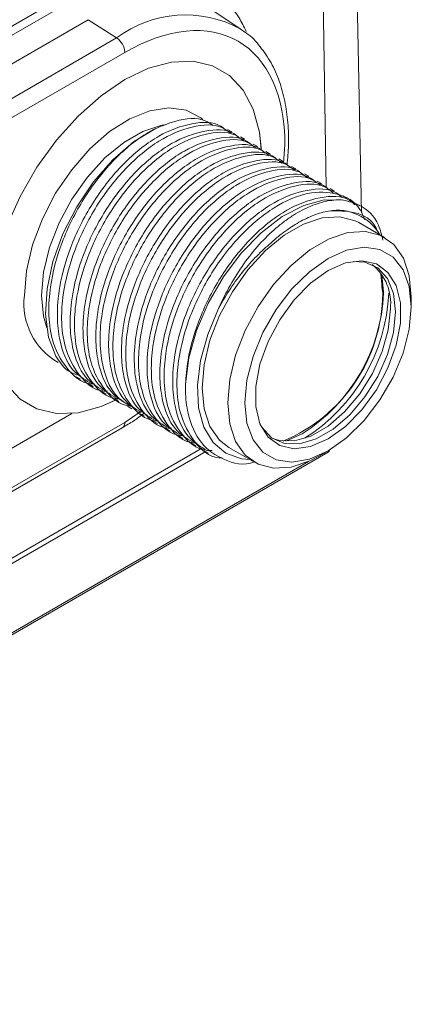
# Model space of a CAD drawing. Header units: millimetres. Extents: x 0 to 420, y 0 to 297.
# Tile 85 of 91: x 385 to 393, y 196 to 216. Entities that reach past the tile are written whole.
import ezdxf

# ---------------------------------------------------------------- set-up
doc = ezdxf.new("R2010")
doc.units = ezdxf.units.MM

msp = doc.modelspace()

# ---------------------------------------------------------------- linework, layer by layer
at = {"color": 7, "linetype": 'Continuous', "lineweight": 15}
for p, q in [((392.05447299, 211.95592001), (391.87284641, 220.45155308)), ((371.41467132, 208.08685448), (391.21366444, 219.51656992)), ((386.14298763, 216.39940999), (376.49098, 210.82742459)), ((389.5439222, 215.7660266), (388.97399144, 216.14573185)), ((386.39423553, 215.95392399), (376.7422279, 210.38193858)), ((386.39423553, 215.95392399), (386.98476556, 215.57728258)), ((389.5439222, 215.7660266), (389.65512666, 215.68510292)), ((386.98476556, 215.57728258), (377.33275793, 210.00529718)), ((377.50028112, 209.70473538), (387.15228875, 215.27672078)), ((389.36809082, 213.63249907), (389.27967727, 213.68353913)), ((389.63325245, 213.47942452), (389.54484416, 213.53046154)), ((389.89841934, 213.32634693), (389.81001106, 213.37738395)), ((390.16358624, 213.17326934), (390.07517269, 213.2243094)), ((390.42874787, 213.02019479), (390.34033959, 213.07123181)), ((390.69391477, 212.8671172), (390.60550648, 212.91815421)), ((390.95908167, 212.71403961), (390.87066811, 212.76507966)), ((391.22424329, 212.56096506), (391.13583501, 212.61200207)), ((391.48941019, 212.40788747), (391.40100191, 212.45892448)), ((391.75457709, 212.25480987), (391.66616354, 212.30584993)), ((392.01974925, 212.10172924), (391.93133044, 212.15277234)), ((392.52643867, 211.44838597), (391.99611014, 211.75453811)), ((392.47564645, 210.45612139), (392.47670539, 210.35323654)), ((392.50862109, 210.29446791), (392.50847357, 210.32009248)), ((393.08314585, 210.01382971), (393.08314585, 210.21792911)), ((386.14742358, 208.56373624), (386.23575284, 208.51274485)), ((386.41250619, 208.41070731), (386.50091974, 208.35966726)), ((386.67767308, 208.25762972), (386.76608137, 208.20659271)), ((386.94283998, 208.10455213), (387.03124827, 208.05351512)), ((387.20800161, 207.95147758), (387.29640989, 207.90044057)), ((382.81059437, 205.93027827), (386.05622834, 207.80394288)), ((387.47316851, 207.79839999), (387.56157679, 207.74736297)), ((383.31987054, 205.32159241), (387.10050081, 207.5041038)), ((387.10050081, 207.5041038), (387.10346162, 207.50589269)), ((387.73833014, 207.64532544), (387.82674369, 207.59428538)), ((388.00349703, 207.49224785), (388.09190532, 207.44121083)), ((388.26866393, 207.33917026), (388.35707222, 207.28813324)), ((383.39050866, 203.98875242), (388.7629411, 207.09019165)), ((388.53382556, 207.18609571), (388.62223911, 207.13505565)), ((389.30882708, 207.09952238), (389.83915561, 206.79337024)), ((371.5647141, 195.57431557), (391.36370722, 207.00403101)), ((388.79899246, 207.03301811), (388.88740074, 206.9819811)), ((391.18310797, 206.92660195), (391.35985078, 207.02867266))]:
    msp.add_line(p, q, dxfattribs=at)
at = {"color": 8, "linetype": 'Continuous', "lineweight": 15}
for p, q in [((391.21366444, 219.51656992), (391.31908951, 212.48120604)), ((390.46818678, 213.36187131), (390.43959015, 212.98544486)), ((392.50847357, 210.32009248), (392.47260661, 210.6731453)), ((387.46858504, 207.83467045), (387.15228875, 207.61856745)), ((383.29192718, 205.39002816), (387.15228875, 207.61856745)), ((390.48357565, 207.22767154), (390.82410638, 207.38274055)), ((383.36502562, 203.85772328), (388.83218837, 207.01384916)), ((390.95765921, 206.81191108), (381.92170679, 201.59556678))]:
    msp.add_line(p, q, dxfattribs=at)
at = {"color": 7, "linetype": 'Continuous', "lineweight": 15, "flags": 128}
for points in [[(384.7027982, 211.66666218), (384.98558775, 212.29628371), (385.33421068, 212.90011632), (385.73807759, 213.45981258), (386.18491321, 213.95837575), (386.66114098, 214.38064956), (387.15228875, 214.7138079), (387.64344178, 214.94771974), (388.11966955, 215.07528681), (388.56650517, 215.09262907), (388.97036681, 214.99922458), (389.31898974, 214.79790342), (389.60177929, 214.49478376), (389.81014277, 214.09908015), (389.93774762, 213.62281461), (389.9758273, 213.26959123)], [(389.97399918, 213.3015278), (389.93774762, 213.62281461), (389.81014277, 214.09908015), (389.60177929, 214.49478376), (389.31898974, 214.79790342), (388.97036681, 214.99922458), (388.56650517, 215.09262907), (388.11966955, 215.07528681), (387.64344178, 214.94771974), (387.15228875, 214.7138079), (386.66114098, 214.38064956), (386.18491321, 213.95837575), (385.73807759, 213.45981258), (385.33421068, 212.90011632), (384.98558775, 212.29628371), (384.7027982, 211.66666218)], [(385.72862089, 208.99211431), (385.57607037, 209.3851906), (385.51352971, 209.85634581), (385.5437332, 210.38497115), (385.66535847, 210.94793346), (385.87308975, 211.52060945), (386.15783912, 212.07794423), (386.50714167, 212.59554334), (386.90572441, 213.05077986), (387.33613857, 213.42371914), (387.77956029, 213.69805559)], [(388.41057237, 208.40945948), (388.48061517, 208.95409948), (388.6396563, 209.52239368), (388.88079422, 210.08964899), (389.19354491, 210.63121524), (389.56431601, 211.12355583), (389.97699161, 211.54527287), (390.41364876, 211.87805), (390.85531086, 212.10742196), (391.28277473, 212.22341024), (391.67746943, 212.22098231)], [(389.30882708, 207.09952238), (389.11505694, 207.24963769), (388.91641358, 207.53226563), (388.79365035, 207.89770695), (388.75211989, 208.32998533), (388.79365035, 208.81020766), (388.91641358, 209.31739447), (389.11505694, 209.82937116), (389.38088765, 210.32376269), (389.70229425, 210.77896083), (390.0652313, 211.17507319), (390.45383051, 211.49479312), (390.85111198, 211.72413882), (391.23971119, 211.85308599), (391.60264297, 211.87600879), (391.92405484, 211.79190185), (391.99611014, 211.75453811)], [(391.18310797, 206.92660195), (390.98415904, 206.82377257), (390.59555983, 206.69482541), (390.23262278, 206.67189957), (389.91121618, 206.75601563), (389.64538547, 206.94348555), (389.44674211, 207.22611349), (389.32397887, 207.59155481), (389.28244842, 208.02383319), (389.32397887, 208.50405552), (389.44674211, 209.01124233), (389.64538547, 209.52321902), (389.91121618, 210.01761055), (390.23262278, 210.47280869), (390.59555983, 210.86892104), (390.98415904, 211.18864097), (391.3814405, 211.41798668), (391.77003971, 211.54693385), (392.13297149, 211.56985665), (392.45438336, 211.48574971), (392.72021407, 211.29827979), (392.91885217, 211.01564881), (393.04162067, 210.65020445), (393.08314585, 210.21792911), (393.08314585, 210.21792911)], [(389.63600253, 208.02383623), (389.67921358, 208.49166894), (389.80668673, 208.98593353), (390.01203144, 209.4818547), (390.28494282, 209.95455107), (390.61174422, 210.380334), (390.9760405, 210.73783905), (391.35957156, 211.00914535), (391.74310261, 211.18065458), (392.10740416, 211.24376011), (392.43420556, 211.19529404), (392.70711694, 211.03769444), (392.91245638, 210.77885619), (393.0399348, 210.431772), (393.08314585, 210.01382971), (393.0399348, 209.54599699), (392.91245638, 209.05172329), (392.70711694, 208.55580516), (392.43420556, 208.08310878), (392.10740416, 207.65733194), (391.74310261, 207.29981776), (391.35957156, 207.02851147), (390.9760405, 206.85700224), (390.61174422, 206.79390583), (390.28494282, 206.84236582), (390.01203144, 206.99996542), (389.80668673, 207.25880063), (389.67921358, 207.60589394), (389.63600253, 208.02383623)], [(391.35957156, 207.27736534), (390.99866809, 207.11962445), (390.65873795, 207.07225518), (390.35953748, 207.13801766), (390.1184575, 207.31308667), (389.94950132, 207.58728286), (389.86249969, 207.94467816), (389.86249969, 208.36449627), (389.94950132, 208.8223476), (390.1184575, 209.29161644), (390.35953748, 209.74502438), (390.65873795, 210.15623638), (390.99866809, 210.50134209), (391.35957156, 210.76029147), (391.72048029, 210.9180354), (392.06041043, 210.96540468), (392.3596109, 210.89964219), (392.60069088, 210.72457926), (392.76964179, 210.45038004), (392.85664869, 210.09298169), (392.85664869, 209.67316359), (392.76964179, 209.2153153), (392.60069088, 208.7460495), (392.3596109, 208.29263548), (392.06041043, 207.88142347), (391.72048029, 207.53631776), (391.35957156, 207.27736534)], [(392.75611265, 209.90667357), (392.71347584, 210.2875326), (392.58804682, 210.5970406), (392.38711699, 210.81719521), (392.12235576, 210.93521043), (391.88084378, 210.95168951)], [(392.44229248, 210.7171029), (392.44928359, 210.6871978), (392.49094575, 210.28426415)], [(389.09564305, 209.97363888), (388.86958843, 209.43813604), (388.72132635, 208.90215137), (388.65732636, 208.38907002), (388.68038069, 207.92127976), (388.78947781, 207.51918541), (388.97986039, 207.20033588), (389.24322551, 206.97863927), (389.56807761, 206.86376977), (389.74417242, 206.84820634)], [(390.19977458, 207.29556435), (390.34930633, 207.24531414), (390.66250483, 207.23630216), (391.00594369, 207.33681226), (391.35965585, 207.54100594), (391.70308945, 207.83701888), (392.01628794, 208.20764214), (392.28104918, 208.63134418), (392.48197901, 209.08348744), (392.60740803, 209.5378127), (392.65004484, 209.96790522)], [(389.93506076, 207.62486519), (389.98968308, 207.52225233), (390.19061818, 207.30210076), (390.45537414, 207.18408249), (390.76857264, 207.17507052), (391.1120115, 207.27558061), (391.46572366, 207.47977429), (391.80915726, 207.77578723), (392.12235576, 208.1464105), (392.38711699, 208.57011253), (392.58804682, 209.02225579), (392.71347584, 209.47658105), (392.75611265, 209.90667357)], [(387.01486368, 208.1060036), (386.66114098, 207.94756545), (386.18491321, 207.81999838), (385.73807759, 207.80265612), (385.33421068, 207.89606365), (384.98558775, 208.09738481), (384.7027982, 208.40049839)], [(384.7027982, 208.40049839), (384.98558775, 208.09738481), (385.33421068, 207.89606365), (385.73807759, 207.80265612), (386.18491321, 207.81999838), (386.66114098, 207.94756545), (386.95874515, 208.07740329)]]:
    msp.add_lwpolyline(points, dxfattribs=at)
at = {"color": 8, "linetype": 'Continuous', "lineweight": 15, "flags": 128}
for points in [[(385.07516561, 210.24854645), (385.11768124, 210.75592331), (385.24350012, 211.29161806), (385.44745926, 211.83369946), (385.72121885, 212.35998405), (386.05356782, 212.84891226), (386.43089275, 213.28046996), (386.83775735, 213.63699762), (387.25749255, 213.90388376), (387.67292877, 214.07021885), (388.06704395, 214.12918162), (388.42371165, 214.0783614), (388.728328, 213.91984626), (388.76955289, 213.88641549)], [(387.96537521, 213.78070723), (387.91630574, 213.77164712), (387.52770653, 213.64269995), (387.13042507, 213.41335424), (386.74182586, 213.09363431), (386.37888881, 212.69752195), (386.05748221, 212.24232382), (385.7916515, 211.74793229), (385.59300813, 211.2359556), (385.4702449, 210.72876879), (385.42871445, 210.24854645)], [(385.42871445, 210.24854645), (385.4702449, 209.81626807), (385.53810133, 209.5779083)]]:
    msp.add_lwpolyline(points, dxfattribs=at)
at = {"color": 8, "linetype": 'Continuous', "lineweight": 15}
for centre, radius, start, end in [((388.41239636, 213.66422947), 2.38702784, 61.703705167, 126.73242697), ((386.47120917, 210.07884276), 1.40632037, 173.069104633, 240.275979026), ((387.02744975, 207.605749), 0.12549537, 307.278843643, 5.86257791)]:
    msp.add_arc(centre, radius, start, end, dxfattribs=at)
at = {"color": 7, "linetype": 'Continuous', "lineweight": 15}
for centre, radius, start, end in [((386.76577029, 215.25825504), 0.3869593, 2.735199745, 55.532493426), ((391.55044325, 210.99111461), 1.01903709, 30.168224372, 100.223490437), ((391.62763534, 210.08281017), 1.02884612, 353.587639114, 51.230110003), ((389.1523814, 210.31639591), 3.33871897, 292.505491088, 359.448578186), ((388.88811413, 210.44589837), 3.62367242, 302.293909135, 357.604956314), ((388.88204033, 210.44961912), 3.73587695, 302.215301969, 357.619817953), ((391.33365245, 207.05006746), 0.05497857, 303.138394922, 355.1834879)]:
    msp.add_arc(centre, radius, start, end, dxfattribs=at)
at = {"color": 8, "linetype": 'Continuous', "lineweight": 15}
msp.add_open_spline([(389.66734925, 215.70968773), (389.61965958, 215.8068932), (389.5127507, 216.02480471), (389.29303597, 216.30075585), (389.03046557, 216.53934809), (388.74063359, 216.71683203), (388.40986155, 216.84568387), (388.03407755, 216.91537102), (387.62254299, 216.91212376), (387.00422185, 216.81782221), (386.50183472, 216.57374817), (386.14298763, 216.39940999)], degree=3, knots=[0, 0, 0, 0, 0.07820066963, 0.17530727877, 0.27245350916, 0.361954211, 0.45149493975, 0.5594810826, 0.66186724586, 0.75847718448, 1, 1, 1, 1], dxfattribs=at)
at = {"color": 7, "linetype": 'Continuous', "lineweight": 15}
for points, knots in [([(387.1522903, 215.27671959), (388.03169625, 215.78438984), (388.87515037, 215.8678658), (390.11881819, 215.14967826), (390.46818833, 214.37737565), (390.46818833, 213.36187012)], [0, 0, 0, 0, 0.5, 0.5, 1, 1, 1, 1]), ([(390.51153482, 212.94987037), (390.52357216, 213.08559651), (390.5502721, 213.38664965), (390.53424342, 213.82879912), (390.47248234, 214.2752851), (390.35696483, 214.69030992), (390.18904925, 215.07121303), (389.95779505, 215.40038969), (389.77989283, 215.60567157), (389.66659307, 215.6763578), (389.66548952, 215.67704629)], [0, 0, 0, 0, 0.1163076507, 0.2579811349, 0.4014182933, 0.5465214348, 0.6936404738, 0.8436839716, 0.9984774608, 1, 1, 1, 1]), ([(389.26183334, 213.65566224), (389.22372085, 213.68897629), (389.04129692, 213.84843273), (388.54781161, 213.83648447), (387.86001684, 213.59273627), (387.15279309, 213.04195266), (386.52622475, 212.27288829), (386.04533537, 211.3651953), (385.79647978, 210.50885542), (385.73976881, 209.82697364), (385.80795301, 209.2219941), (386.00831785, 208.69968138), (386.3047028, 208.51631797), (386.43035011, 208.43858421)], [0, 0, 0, 0, 0.0283555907, 0.1357229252, 0.2430930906, 0.3504608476, 0.4578278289, 0.565198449, 0.6725656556, 0.7497779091, 0.8136152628, 0.9209853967, 1, 1, 1, 1]), ([(386.79247583, 208.26207993), (386.76672325, 208.26261344), (386.52395099, 208.26764285), (386.19139677, 208.57057724), (385.90569498, 209.10073608), (385.8300767, 209.70870777), (385.87404834, 210.38061329), (386.08741725, 211.19651485), (386.54521176, 212.11410353), (387.15738609, 212.90569805), (387.85851437, 213.4875799), (388.55410688, 213.77216591), (389.07955809, 213.80651481), (389.28854256, 213.64352365), (389.34709115, 213.59786044)], [0, 0, 0, 0, 0.0120822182, 0.1139003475, 0.2157157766, 0.2889362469, 0.3494719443, 0.4512908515, 0.5531090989, 0.6549246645, 0.7567421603, 0.8585580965, 0.9603739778, 1, 1, 1, 1]), ([(387.77956029, 213.69805559), (387.91714698, 213.75408542), (388.28462884, 213.90373614), (388.720365, 213.94320664), (388.93028436, 213.79823623), (388.98315838, 213.76172141)], [0, 0, 0, 0, 0.3092649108, 0.8260191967, 1, 1, 1, 1]), ([(386.52730893, 208.41515752), (386.50155634, 208.41569104), (386.25878399, 208.42072053), (385.92623629, 208.72365081), (385.64053648, 209.25380988), (385.56490657, 209.86178478), (385.60888926, 210.53369545), (385.8222635, 211.34952486), (386.28001698, 212.26741765), (386.89231724, 213.05789661), (387.42201017, 213.50090068), (387.7171987, 213.6636691), (387.77956029, 213.69805559)], [0, 0, 0, 0, 0.01541072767, 0.14527853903, 0.27514292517, 0.36853479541, 0.44574734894, 0.5756161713, 0.70548417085, 0.83534871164, 0.96521573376, 1, 1, 1, 1]), ([(389.52700024, 213.50258464), (389.48888572, 213.53589987), (389.30645196, 213.69536199), (388.81298266, 213.6834045), (388.12518439, 213.43965838), (387.4179535, 212.88887873), (386.79138513, 212.11981436), (386.31050302, 211.21211736), (386.06165006, 210.355776), (386.00492684, 209.67390101), (386.07312381, 209.06891437), (386.27348392, 208.54660425), (386.56986946, 208.36324052), (386.69551701, 208.28550662)], [0, 0, 0, 0, 0.0283555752, 0.1357229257, 0.243093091, 0.3504608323, 0.4578278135, 0.5651984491, 0.6725656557, 0.7497778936, 0.8136152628, 0.9209853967, 1, 1, 1, 1]), ([(387.05764273, 208.10900234), (387.03189015, 208.10953585), (386.78911789, 208.11456526), (386.45656366, 208.41749964), (386.17086188, 208.94765848), (386.09524359, 209.55563018), (386.13921524, 210.2275357), (386.35258414, 211.04343727), (386.81037868, 211.96102592), (387.42255288, 212.75262052), (388.12368166, 213.33450208), (388.81927231, 213.61908917), (389.34472906, 213.65343487), (389.55370623, 213.49044793), (389.61225278, 213.44478589)], [0, 0, 0, 0, 0.012082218, 0.1139003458, 0.2157157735, 0.2889362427, 0.3494719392, 0.4512908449, 0.5531090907, 0.6549246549, 0.7567421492, 0.8585580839, 0.9603739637, 1, 1, 1, 1]), ([(389.79216714, 213.34950705), (389.75405262, 213.38282228), (389.57161886, 213.54228439), (389.07814952, 213.53032693), (388.39035141, 213.28658072), (387.68311993, 212.73580139), (387.0565538, 211.96673586), (386.57566346, 211.0590434), (386.32680939, 210.20270267), (386.27009477, 209.52082289), (386.33829152, 208.91583634), (386.53864239, 208.39353147), (386.83503383, 208.21016437), (386.9606839, 208.13242903)], [0, 0, 0, 0, 0.0283555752, 0.1357229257, 0.2430930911, 0.3504608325, 0.4578278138, 0.5651984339, 0.6725656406, 0.7497778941, 0.8136152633, 0.9209853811, 1, 1, 1, 1]), ([(387.32280436, 207.95592779), (387.29705177, 207.9564613), (387.05427941, 207.96149078), (386.72173168, 208.2644214), (386.43603201, 208.79457913), (386.36040174, 209.40255748), (386.40438567, 210.0744562), (386.61775228, 210.89035906), (387.07553679, 211.80795318), (387.68772179, 212.59954189), (388.38884953, 213.18142399), (389.08443353, 213.4660148), (389.60988677, 213.50036259), (389.81887112, 213.33737149), (389.87741968, 213.2917083)], [0, 0, 0, 0, 0.0120822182, 0.1139003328, 0.215715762, 0.2889362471, 0.3494719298, 0.451290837, 0.5531090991, 0.6549246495, 0.7567421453, 0.8585580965, 0.9603739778, 1, 1, 1, 1]), ([(390.05732877, 213.1964325), (390.01921628, 213.22974656), (389.83679234, 213.38920299), (389.34330703, 213.37725474), (388.65551227, 213.13350653), (387.94828851, 212.58272293), (387.32172017, 211.81365855), (386.8408308, 210.90596556), (386.59197521, 210.04962568), (386.53526423, 209.36774391), (386.60344844, 208.76276437), (386.80381327, 208.24045165), (387.10019823, 208.05708824), (387.22584553, 207.97935448)], [0, 0, 0, 0, 0.0283555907, 0.1357229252, 0.2430930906, 0.3504608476, 0.4578278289, 0.565198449, 0.6725656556, 0.7497779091, 0.8136152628, 0.9209853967, 1, 1, 1, 1]), ([(387.31740429, 207.93507008), (387.20949963, 207.99311195), (386.92494305, 208.14617484), (386.70592933, 208.65074576), (386.62470916, 209.24779553), (386.66992358, 209.92212407), (386.88278986, 210.73704567), (387.34074009, 211.65493796), (387.9528727, 212.44645112), (388.65401216, 213.02835478), (389.34960165, 213.31293491), (389.87505356, 213.34728519), (390.084038, 213.18429394), (390.14258657, 213.13863071)], [0, 0, 0, 0, 0.0655833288, 0.172950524, 0.2501635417, 0.3140001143, 0.4213709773, 0.5287411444, 0.6361084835, 0.7434778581, 0.850845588, 0.95821326, 1, 1, 1, 1]), ([(390.32249567, 213.04335491), (390.28438115, 213.07667014), (390.10194739, 213.23613225), (389.60847808, 213.22417477), (388.92067981, 212.98042865), (388.21344892, 212.42964899), (387.58688056, 211.66058463), (387.10599844, 210.75288763), (386.85714548, 209.89654627), (386.80042227, 209.21467127), (386.86861924, 208.60968464), (387.06897934, 208.08737451), (387.36536488, 207.90401078), (387.49101243, 207.82627688)], [0, 0, 0, 0, 0.0283555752, 0.1357229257, 0.243093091, 0.3504608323, 0.4578278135, 0.5651984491, 0.6725656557, 0.7497778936, 0.8136152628, 0.9209853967, 1, 1, 1, 1]), ([(387.85313815, 207.64977261), (387.8273837, 207.65030719), (387.58459408, 207.65534679), (387.2520662, 207.95826573), (386.96635946, 208.48842762), (386.89073037, 209.09640527), (386.93471449, 209.7683039), (387.14807828, 210.58420824), (387.60587462, 211.5017959), (388.21804753, 212.29339122), (388.9191797, 212.87527092), (389.61475821, 213.15986482), (390.1402253, 213.19420468), (390.34920182, 213.0312181), (390.4077482, 212.98555616)], [0, 0, 0, 0, 0.0120822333, 0.1139003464, 0.215715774, 0.288936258, 0.3494719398, 0.4512908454, 0.5531090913, 0.6549246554, 0.7567421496, 0.8585580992, 0.9603739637, 1, 1, 1, 1]), ([(390.58766256, 212.89027732), (390.54954804, 212.92359255), (390.36711429, 213.08305466), (389.87364495, 213.07109719), (389.18584683, 212.82735099), (388.47861538, 212.27657164), (387.85204914, 211.50750617), (387.37115921, 210.59981349), (387.12230376, 209.74347353), (387.06559275, 209.06159177), (387.13377697, 208.45661223), (387.3341418, 207.9342995), (387.63052675, 207.7509361), (387.75617406, 207.67320233)], [0, 0, 0, 0, 0.0283555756, 0.1357229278, 0.2430930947, 0.3504608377, 0.4578278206, 0.5651984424, 0.6725656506, 0.7497779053, 0.8136152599, 0.9209853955, 1, 1, 1, 1]), ([(388.11829978, 207.49669806), (388.09254719, 207.49723157), (387.84977484, 207.50226105), (387.51722711, 207.80519166), (387.23152743, 208.33534939), (387.15589716, 208.94332775), (387.1998811, 209.61522646), (387.41324771, 210.43112932), (387.87103221, 211.34872345), (388.48321721, 212.14031215), (389.18434496, 212.72219425), (389.87992895, 213.00678506), (390.40538219, 213.04113285), (390.61436655, 212.87814176), (390.6729151, 212.83247856)], [0, 0, 0, 0, 0.0120822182, 0.1139003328, 0.215715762, 0.2889362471, 0.3494719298, 0.451290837, 0.5531090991, 0.6549246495, 0.7567421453, 0.8585580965, 0.9603739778, 1, 1, 1, 1]), ([(390.85282419, 212.73720277), (390.8147117, 212.77051683), (390.63228776, 212.92997326), (390.13880245, 212.918025), (389.45100769, 212.6742768), (388.74378394, 212.12349319), (388.1172156, 211.35442882), (387.63632622, 210.44673583), (387.38747063, 209.59039595), (387.33075965, 208.90851417), (387.39894386, 208.30353464), (387.59930869, 207.78122191), (387.89569365, 207.59785851), (388.02134096, 207.52012474)], [0, 0, 0, 0, 0.0283555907, 0.1357229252, 0.2430930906, 0.3504608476, 0.4578278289, 0.565198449, 0.6725656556, 0.7497779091, 0.8136152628, 0.9209853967, 1, 1, 1, 1]), ([(388.38346668, 207.34362047), (388.3577141, 207.34415397), (388.11494184, 207.34918338), (387.78238762, 207.65211777), (387.49668583, 208.18227661), (387.42106754, 208.7902483), (387.46503919, 209.46215383), (387.6784081, 210.27805539), (388.1362026, 211.19564406), (388.74837694, 211.98723858), (389.44950522, 212.56912043), (390.14509772, 212.85370645), (390.67054893, 212.88805535), (390.87953341, 212.72506418), (390.938082, 212.67940097)], [0, 0, 0, 0, 0.0120822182, 0.1139003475, 0.2157157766, 0.2889362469, 0.3494719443, 0.4512908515, 0.5531090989, 0.6549246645, 0.7567421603, 0.8585580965, 0.9603739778, 1, 1, 1, 1]), ([(391.11799109, 212.58412518), (391.07987657, 212.6174404), (390.89744281, 212.77690252), (390.4039735, 212.76494504), (389.71617523, 212.52119892), (389.00894435, 211.97041926), (388.38237598, 211.20135489), (387.90149387, 210.2936579), (387.65264091, 209.43731654), (387.59591769, 208.75544154), (387.66411466, 208.15045491), (387.86447476, 207.62814478), (388.1608603, 207.44478105), (388.28650785, 207.36704715)], [0, 0, 0, 0, 0.0283555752, 0.1357229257, 0.243093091, 0.3504608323, 0.4578278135, 0.5651984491, 0.6725656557, 0.7497778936, 0.8136152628, 0.9209853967, 1, 1, 1, 1]), ([(388.64863358, 207.19054287), (388.62287913, 207.19107746), (388.3800895, 207.19611706), (388.04756162, 207.499036), (387.76185488, 208.02919789), (387.6862258, 208.63717554), (387.73020991, 209.30907417), (387.94357371, 210.12497851), (388.40137004, 211.04256617), (389.01354296, 211.83416148), (389.71467512, 212.41604119), (390.41025364, 212.70063509), (390.93572073, 212.73497494), (391.14469725, 212.57198837), (391.20324363, 212.52632642)], [0, 0, 0, 0, 0.0120822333, 0.1139003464, 0.215715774, 0.288936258, 0.3494719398, 0.4512908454, 0.5531090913, 0.6549246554, 0.7567421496, 0.8585580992, 0.9603739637, 1, 1, 1, 1]), ([(391.38315799, 212.43104759), (391.34504353, 212.46436278), (391.16261011, 212.6238247), (390.66913337, 212.61187147), (389.98133558, 212.36812503), (389.27411264, 211.81734095), (388.64754408, 211.04827671), (388.16665476, 210.14058368), (387.91779916, 209.28424381), (387.86108818, 208.60236203), (387.92927239, 207.9973825), (388.12963722, 207.47506977), (388.42602218, 207.29170636), (388.55166948, 207.2139726)], [0, 0, 0, 0, 0.0283555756, 0.1357229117, 0.2430930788, 0.3504608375, 0.4578278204, 0.5651984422, 0.6725656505, 0.7497779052, 0.8136152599, 0.9209853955, 1, 1, 1, 1]), ([(388.96230623, 207.03534685), (388.9200102, 207.03572731), (388.65959201, 207.0380698), (388.31168963, 207.34357634), (388.02721486, 207.87656588), (387.95135991, 208.48401553), (387.99538233, 209.15603782), (388.20874128, 209.97188637), (388.66652813, 210.88949727), (389.2787125, 211.68108147), (389.97984042, 212.26296478), (390.67542437, 212.54755526), (391.20087761, 212.58190313), (391.40986197, 212.41891202), (391.46841052, 212.37324883)], [0, 0, 0, 0, 0.0195934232, 0.1206374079, 0.2216787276, 0.2943425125, 0.354417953, 0.4554627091, 0.5565068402, 0.6575482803, 0.7585916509, 0.8596334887, 0.9606752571, 1, 1, 1, 1]), ([(391.64831962, 212.27797304), (391.61020509, 212.31128827), (391.4277713, 212.4707504), (390.93430272, 212.45879251), (390.24650123, 212.21504813), (389.53928214, 211.66426199), (388.91270199, 210.89520407), (388.43182307, 209.98750538), (388.18296931, 209.13116446), (388.12624624, 208.44928939), (388.19444318, 207.84430277), (388.39480329, 207.32199264), (388.69118883, 207.13862891), (388.81683638, 207.06089501)], [0, 0, 0, 0, 0.0283555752, 0.1357229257, 0.2430930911, 0.3504608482, 0.4578278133, 0.565198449, 0.6725656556, 0.7497778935, 0.8136152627, 0.9209853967, 1, 1, 1, 1]), ([(389.1666921, 206.88492416), (389.14510036, 206.88544328), (388.90679163, 206.89117282), (388.57817152, 207.1935465), (388.29212663, 207.72292275), (388.21657462, 208.33104379), (388.2605231, 209.00290317), (388.4739533, 209.81890324), (388.93152, 210.73614031), (389.54453466, 211.52902732), (390.24252942, 212.10609077), (390.94981553, 212.40865768), (391.56596539, 212.38468282), (391.97961077, 212.16676269), (392.09177602, 211.88618441), (392.12236103, 211.80967686)], [0, 0, 0, 0, 0.0092352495, 0.1019297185, 0.1946217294, 0.261281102, 0.3163923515, 0.4090875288, 0.5017821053, 0.5944742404, 0.6871681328, 0.7798606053, 0.8725530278, 0.965247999, 1, 1, 1, 1]), ([(391.91348651, 212.12489544), (391.87537189, 212.15821061), (391.69293762, 212.31767242), (391.19948051, 212.30572227), (390.51162892, 212.06194408), (389.80459512, 211.51128297), (389.17729174, 210.74177648), (388.69915265, 209.83572946), (388.45637598, 209.0250778), (388.42264481, 208.57171775), (388.41057237, 208.40945948)], [0, 0, 0, 0, 0.0387153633, 0.1853096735, 0.331907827, 0.4785026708, 0.6250964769, 0.7716952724, 0.9182893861, 1, 1, 1, 1]), ([(389.09564001, 209.9736383), (389.16568833, 210.13808285), (389.24516757, 210.2979706), (389.42082105, 210.60971352), (389.51592447, 210.75919495), (389.71719494, 211.04114869), (389.82416662, 211.17481486), (390.04911386, 211.42427447), (390.16427295, 211.5370422), (390.34088811, 211.68890107), (390.4004101, 211.73661969), (390.52077927, 211.82613809), (390.58192852, 211.86803425), (390.76371936, 211.98289298), (390.88350866, 212.04576892), (391.12033623, 212.1445952), (391.23831211, 212.18060902), (391.46452151, 212.222723), (391.57323607, 212.22925992), (391.67746969, 212.22098704)], [0, 0, 0, 0, 0.125, 0.125, 0.25, 0.25, 0.375, 0.375, 0.5, 0.5, 0.5625, 0.5625, 0.625, 0.625, 0.75, 0.75, 0.875, 0.875, 1, 1, 1, 1]), ([(391.67746943, 212.22098231), (391.78784052, 212.19093159), (392.08384104, 212.11033957), (392.39110308, 211.83652821), (392.46931306, 211.49983629), (392.49398033, 211.39364436)], [0, 0, 0, 0, 0.2892926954, 0.7758443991, 1, 1, 1, 1]), ([(391.36957666, 211.99397561), (391.27045582, 211.97517729), (391.16956412, 211.9461066), (390.96428567, 211.86769143), (390.85977169, 211.8181107), (390.65315383, 211.70154825), (390.55030345, 211.63433381), (390.34556655, 211.48112733), (390.24322563, 211.39473599), (390.14357048, 211.30047823)], [0, 0, 0, 0, 0.25, 0.25, 0.5, 0.5, 0.75, 0.75, 1, 1, 1, 1]), ([(392.41234188, 211.51424976), (392.39488502, 211.55816655), (392.29964262, 211.79777096), (391.94153921, 212.00466023), (391.55591815, 211.99745441), (391.36957616, 211.99397237)], [0, 0, 0, 0, 0.1039234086, 0.5669928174, 1, 1, 1, 1]), ([(390.14357048, 211.30047823), (390.04201254, 211.21554619), (389.94314367, 211.12308236), (389.75070952, 210.92329994), (389.65708264, 210.81570847), (389.48052973, 210.59193071), (389.39686488, 210.47503174), (389.23880346, 210.23116466), (389.16416061, 210.10363815), (389.09564001, 209.9736383)], [0, 0, 0, 0, 0.25, 0.25, 0.5, 0.5, 0.75, 0.75, 1, 1, 1, 1]), ([(385.72862089, 208.99211431), (385.79711531, 208.88138966), (385.90983881, 208.69916652), (386.0943739, 208.62728044), (386.16677952, 208.59907466)], [0, 0, 0, 0, 0.6076321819, 1, 1, 1, 1]), ([(388.41057237, 208.40945948), (388.41010286, 208.36402636), (388.40791655, 208.15246131), (388.46239402, 207.69832522), (388.70244584, 207.14868356), (389.19090016, 206.82599828), (389.60701778, 206.70817671), (389.83975444, 206.80119033), (389.83977727, 206.80119945)], [0, 0, 0, 0, 0.0435219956, 0.2026656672, 0.4686570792, 0.7346548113, 0.9999739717, 1, 1, 1, 1]), ([(387.10014783, 207.51260575), (387.18064633, 207.5561707), (387.33185135, 207.63800128), (387.4795642, 207.75149538), (387.54863771, 207.80456751)], [0, 0, 0, 0, 0.5323798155, 1, 1, 1, 1])]:
    msp.add_open_spline(points, degree=3, knots=knots, dxfattribs=at)

doc.saveas('drawing.dxf')
